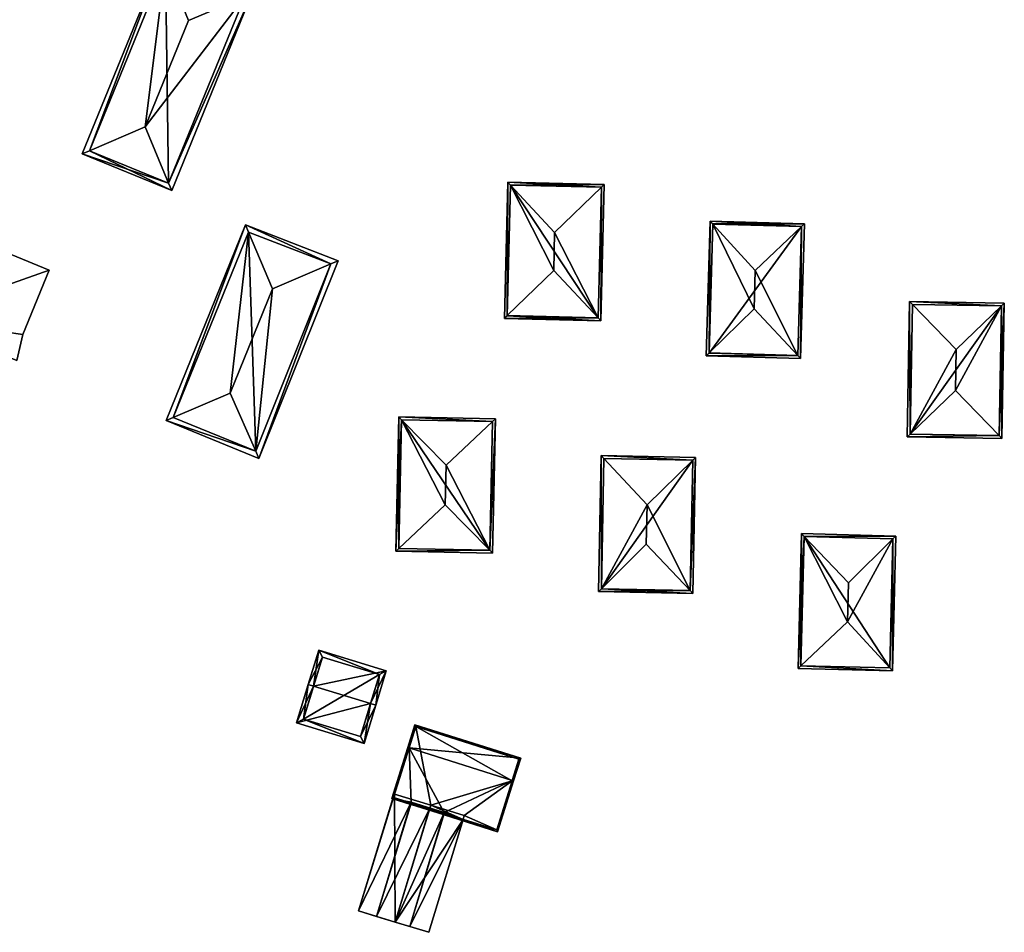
# Model space of a CAD drawing. Header units: inches. Extents: x 2528110 to 2532513, y 1151075 to 1152012.
# Tile 45 of 99: x 2530925 to 2531102, y 1151673 to 1151837. Entities that reach past the tile are written whole.
import ezdxf

# ---------------------------------------------------------------- set-up
doc = ezdxf.new("R2010")
doc.units = ezdxf.units.IN
doc.header["$MEASUREMENT"] = 0
doc.layers.add('Gebaeude Einzelhaus', color=10, linetype='Continuous')
doc.layers.add('Treibhaus', color=10, linetype='Continuous')

msp = doc.modelspace()

# ---------------------------------------------------------------- meshes
at = {"layer": 'Gebaeude Einzelhaus'}
mesh = msp.add_polyface(dxfattribs=at)
corners = [(2530951.391, 1151807.747, 400.163), (2530966.376, 1151841.86, 399.796), (2530965.07, 1151841.304, 400.163), (2530951.936, 1151806.436, 399.796), (2530947.18, 1151817.873, 402.996), (2530954.98, 1151837.009, 402.996), (2530935.821, 1151813.005, 399.796), (2530937.13, 1151813.566, 400.165), (2530950.261, 1151848.429, 399.797), (2530950.805, 1151847.113, 400.165), (2530937.125, 1151813.554, 400.16), (2530951.388, 1151807.74, 400.16), (2530950.81, 1151847.125, 400.16), (2530965.073, 1151841.311, 400.16), (2530950.81, 1151847.125, 383.452), (2530965.073, 1151841.311, 383.452), (2530937.125, 1151813.554, 383.452), (2530951.388, 1151807.74, 383.452)]
mesh.append_faces([[corners[k] for k in face] for face in [(7, 10, 6), (9, 7, 8), (12, 9, 8), (8, 7, 6), (0, 2, 1), (1, 2, 13), (13, 12, 1), (1, 12, 8), (11, 0, 3), (10, 11, 3), (6, 10, 3), (3, 0, 1), (9, 4, 5), (9, 7, 4), (9, 8, 7), (7, 8, 6), (2, 9, 5), (2, 8, 9), (2, 1, 8), (7, 0, 4), (7, 6, 0), (0, 6, 3), (0, 2, 4), (4, 2, 5), (3, 1, 0), (0, 1, 2)]], dxfattribs={"color": 13})
mesh.append_faces([[corners[k] for k in face] for face in [(14, 17, 16), (15, 17, 14), (2, 17, 15), (0, 17, 2), (11, 17, 0), (2, 15, 13), (16, 17, 10), (10, 17, 11), (14, 16, 7), (7, 16, 10), (9, 14, 7), (12, 14, 9), (15, 14, 13), (13, 14, 12)]], dxfattribs={"color": 41})
mesh = msp.add_polyface(dxfattribs=at)
corners = [(2531029.239, 1151806.995, 399.114), (2531029.751, 1151807.488, 398.951), (2531012.385, 1151807.911, 398.951), (2531012.873, 1151807.389, 399.115), (2531020.825, 1151798.888, 401.796), (2531029.153, 1151782.981, 398.951), (2531028.665, 1151783.499, 399.114), (2531020.656, 1151792.008, 401.796), (2531012.299, 1151783.903, 399.116), (2531011.786, 1151783.405, 398.951), (2531029.239, 1151807, 399.112), (2531012.873, 1151807.399, 399.112), (2531012.873, 1151807.39, 399.115), (2531012.299, 1151783.893, 399.112), (2531028.665, 1151783.494, 399.113), (2531012.873, 1151807.399, 384.753), (2531029.239, 1151807, 384.752), (2531012.299, 1151783.893, 384.752), (2531028.665, 1151783.494, 384.752)]
mesh.append_faces([[corners[k] for k in face] for face in [(5, 14, 6), (9, 8, 13), (9, 13, 5), (5, 13, 14), (12, 8, 2), (11, 12, 2), (2, 8, 9), (10, 1, 0), (5, 0, 1), (5, 6, 0), (1, 11, 2), (1, 10, 11), (9, 6, 8), (8, 6, 7), (9, 5, 6), (3, 7, 4), (3, 8, 7), (3, 2, 8), (8, 2, 9), (6, 4, 7), (6, 0, 4), (6, 5, 0), (0, 5, 1), (0, 3, 4), (0, 2, 3), (0, 1, 2)]], dxfattribs={"color": 13})
mesh.append_faces([[corners[k] for k in face] for face in [(15, 18, 17), (16, 18, 15), (0, 18, 16), (0, 6, 18), (6, 14, 18), (10, 0, 16), (14, 13, 18), (18, 13, 17), (13, 8, 17), (12, 17, 8), (12, 15, 17), (12, 11, 15), (11, 10, 15), (15, 10, 16)]], dxfattribs={"color": 41})
mesh = msp.add_polyface(dxfattribs=at)
corners = [(2530905.294, 1151783.365, 398.323), (2530924.102, 1151775.815, 398.323), (2530925.142, 1151780.54, 398.323), (2530929.908, 1151792.091, 398.323), (2530900.476, 1151804.206, 398.324), (2530898.995, 1151786.846, 398.323), (2530895.757, 1151792.914, 398.323), (2530893.353, 1151789.082, 398.323), (2530900.476, 1151804.206, 383.466), (2530929.908, 1151792.091, 383.466), (2530895.757, 1151792.914, 383.466), (2530893.353, 1151789.082, 383.466), (2530898.995, 1151786.846, 383.466), (2530905.294, 1151783.365, 383.466), (2530924.102, 1151775.815, 383.466), (2530925.142, 1151780.54, 383.466)]
mesh.append_faces([[corners[k] for k in face] for face in [(5, 6, 7), (0, 4, 5), (5, 4, 6), (0, 3, 4), (0, 2, 3), (0, 1, 2)]], dxfattribs={"color": 13})
mesh.append_faces([[corners[k] for k in face] for face in [(13, 15, 14), (13, 9, 15), (12, 8, 13), (13, 8, 9), (11, 10, 12), (12, 10, 8), (2, 1, 15), (15, 1, 14), (3, 2, 9), (9, 2, 15), (1, 0, 14), (14, 0, 13), (0, 5, 13), (13, 5, 12), (5, 7, 12), (12, 7, 11), (7, 6, 11), (11, 6, 10), (6, 4, 10), (10, 4, 8), (4, 3, 8), (8, 3, 9)]], dxfattribs={"color": 41})
mesh = msp.add_polyface(dxfattribs=at)
corners = [(2531048.779, 1151800.901, 399.189), (2531048.086, 1151776.695, 399.189), (2531048.6, 1151777.197, 399.345), (2531049.264, 1151800.37, 399.345), (2531056.711, 1151785.113, 401.796), (2531056.909, 1151792.004, 401.796), (2531065.266, 1151799.927, 399.34), (2531065.78, 1151800.414, 399.189), (2531064.603, 1151776.723, 399.339), (2531065.088, 1151776.209, 399.189), (2531065.266, 1151799.929, 399.339), (2531049.265, 1151800.388, 399.339), (2531048.6, 1151777.181, 399.34), (2531049.265, 1151800.388, 384.853), (2531065.266, 1151799.929, 384.853), (2531048.6, 1151777.181, 384.853), (2531064.603, 1151776.723, 384.853)]
mesh.append_faces([[corners[k] for k in face] for face in [(10, 7, 6), (8, 6, 9), (9, 6, 7), (1, 2, 12), (1, 8, 9), (1, 12, 8), (0, 11, 3), (7, 11, 0), (7, 10, 11), (0, 2, 1), (0, 3, 2), (8, 5, 4), (8, 6, 5), (8, 9, 6), (6, 9, 7), (2, 8, 4), (2, 1, 8), (8, 1, 9), (6, 3, 5), (7, 0, 6), (6, 0, 3), (3, 4, 5), (0, 2, 3), (3, 2, 4), (0, 1, 2)]], dxfattribs={"color": 13})
mesh.append_faces([[corners[k] for k in face] for face in [(14, 16, 15), (14, 15, 13), (8, 16, 6), (6, 16, 14), (10, 6, 14), (8, 15, 16), (8, 12, 15), (12, 2, 15), (2, 3, 15), (15, 3, 13), (3, 11, 13), (11, 10, 13), (13, 10, 14)]], dxfattribs={"color": 41})
mesh = msp.add_polyface(dxfattribs=at)
corners = [(2530967.052, 1151759.518, 397.902), (2530950.926, 1151765.041, 397.781), (2530967.63, 1151758.201, 397.517), (2530952.232, 1151765.599, 398.14), (2530962.466, 1151769.971, 400.955), (2530965.213, 1151800.214, 397.797), (2530965.763, 1151798.912, 398.154), (2530970.064, 1151788.735, 400.955), (2530980.556, 1151793.206, 397.949), (2530981.876, 1151793.768, 397.571), (2530952.228, 1151765.589, 398.136), (2530980.571, 1151793.2, 397.943), (2530967.076, 1151759.508, 397.892), (2530965.769, 1151798.927, 398.148), (2530980.571, 1151793.2, 381.554), (2530965.769, 1151798.927, 381.554), (2530952.228, 1151765.589, 381.554), (2530967.076, 1151759.508, 381.554)]
mesh.append_faces([[corners[k] for k in face] for face in [(6, 3, 5), (13, 6, 5), (8, 13, 5), (11, 8, 9), (9, 8, 5), (0, 12, 2), (2, 12, 11), (2, 11, 9), (10, 0, 1), (3, 10, 1), (5, 3, 1), (1, 0, 2), (8, 6, 7), (8, 5, 6), (8, 9, 5), (8, 2, 9), (7, 0, 8), (8, 0, 2), (7, 4, 0), (6, 4, 7), (5, 3, 6), (6, 3, 4), (5, 1, 3), (3, 0, 4), (3, 1, 0), (0, 1, 2)]], dxfattribs={"color": 13})
mesh.append_faces([[corners[k] for k in face] for face in [(15, 17, 16), (14, 17, 15), (12, 17, 14), (12, 14, 11), (16, 17, 0), (0, 17, 12), (10, 16, 0), (15, 16, 3), (3, 16, 10), (6, 15, 3), (13, 15, 6), (14, 15, 8), (8, 15, 13), (11, 14, 8)]], dxfattribs={"color": 41})
mesh = msp.add_polyface(dxfattribs=at)
corners = [(2531084.766, 1151762.618, 399.142), (2531084.69, 1151786.448, 398.981), (2531084.254, 1151762.126, 398.981), (2531085.183, 1151785.939, 399.142), (2531093.053, 1151777.815, 401.706), (2531092.921, 1151770.454, 401.706), (2531101.212, 1151785.651, 399.142), (2531101.724, 1151786.143, 398.981), (2531100.795, 1151762.33, 399.141), (2531101.288, 1151761.821, 398.981), (2531085.181, 1151785.939, 399.141), (2531084.763, 1151762.618, 399.141), (2531101.215, 1151785.651, 399.141), (2531101.215, 1151785.651, 384.12), (2531085.181, 1151785.939, 384.12), (2531084.763, 1151762.618, 384.12), (2531100.796, 1151762.33, 384.12)]
mesh.append_faces([[corners[k] for k in face] for face in [(12, 6, 7), (9, 12, 7), (9, 8, 12), (11, 0, 2), (2, 8, 9), (2, 0, 8), (1, 3, 10), (7, 6, 1), (1, 6, 3), (1, 11, 2), (1, 10, 11), (8, 6, 5), (5, 6, 4), (8, 7, 6), (8, 9, 7), (0, 8, 5), (0, 2, 8), (8, 2, 9), (6, 3, 4), (6, 1, 3), (6, 7, 1), (3, 0, 4), (4, 0, 5), (3, 1, 0), (0, 1, 2)]], dxfattribs={"color": 13})
mesh.append_faces([[corners[k] for k in face] for face in [(13, 16, 15), (13, 15, 14), (12, 16, 13), (12, 8, 16), (8, 0, 16), (16, 0, 15), (0, 11, 15), (11, 10, 15), (15, 10, 14), (10, 3, 14), (3, 6, 14), (14, 6, 13), (6, 12, 13)]], dxfattribs={"color": 41})
mesh = msp.add_polyface(dxfattribs=at)
corners = [(2531009.668, 1151764.841, 396.542), (2531010.191, 1151765.33, 396.392), (2530992.805, 1151765.705, 396.392), (2530993.304, 1151765.194, 396.542), (2531001.298, 1151757.009, 398.946), (2531009.168, 1151741.708, 396.542), (2531009.67, 1151741.196, 396.392), (2531001.144, 1151749.894, 398.946), (2530992.804, 1151742.06, 396.542), (2530992.284, 1151741.571, 396.392), (2531009.181, 1151741.708, 396.539), (2531009.68, 1151764.841, 396.539), (2530993.294, 1151765.194, 396.539), (2530992.795, 1151742.06, 396.539), (2531009.68, 1151764.841, 382.273), (2530993.294, 1151765.194, 382.273), (2530992.795, 1151742.06, 382.272), (2531009.181, 1151741.708, 382.272)]
mesh.append_faces([[corners[k] for k in face] for face in [(6, 5, 10), (9, 13, 8), (8, 5, 9), (9, 5, 6), (3, 12, 2), (2, 12, 9), (9, 12, 13), (11, 0, 1), (6, 10, 1), (1, 10, 11), (0, 2, 1), (0, 3, 2), (8, 5, 7), (8, 9, 5), (5, 9, 6), (3, 7, 4), (3, 8, 7), (3, 2, 8), (8, 2, 9), (5, 4, 7), (5, 0, 4), (5, 1, 0), (5, 6, 1), (0, 3, 4), (0, 2, 3), (0, 1, 2)]], dxfattribs={"color": 13})
mesh.append_faces([[corners[k] for k in face] for face in [(15, 17, 16), (14, 17, 15), (11, 10, 14), (14, 10, 17), (10, 5, 17), (8, 16, 5), (5, 16, 17), (8, 13, 16), (13, 12, 16), (16, 12, 15), (12, 3, 15), (0, 15, 3), (0, 14, 15), (0, 11, 14)]], dxfattribs={"color": 41})
mesh = msp.add_polyface(dxfattribs=at)
corners = [(2531029.235, 1151734.808, 396.41), (2531029.209, 1151758.735, 396.255), (2531028.725, 1151734.303, 396.255), (2531029.699, 1151758.21, 396.41), (2531037.463, 1151749.886, 398.862), (2531037.323, 1151742.818, 398.862), (2531045.671, 1151757.901, 396.408), (2531046.181, 1151758.399, 396.255), (2531045.698, 1151733.966, 396.255), (2531045.208, 1151734.484, 396.407), (2531045.671, 1151757.909, 396.405), (2531029.699, 1151758.225, 396.405), (2531029.235, 1151734.793, 396.405), (2531045.208, 1151734.476, 396.405), (2531029.699, 1151758.225, 382.264), (2531045.671, 1151757.909, 382.264), (2531029.235, 1151734.793, 382.263), (2531045.208, 1151734.476, 382.263)]
mesh.append_faces([[corners[k] for k in face] for face in [(9, 6, 7), (7, 6, 10), (13, 9, 8), (12, 13, 8), (8, 9, 7), (0, 12, 2), (2, 12, 8), (3, 0, 1), (11, 3, 1), (10, 11, 1), (7, 10, 1), (1, 0, 2), (9, 4, 5), (9, 6, 4), (9, 7, 6), (9, 8, 7), (2, 9, 0), (0, 9, 5), (2, 8, 9), (6, 3, 4), (7, 1, 6), (6, 1, 3), (3, 0, 4), (4, 0, 5), (3, 1, 0), (0, 1, 2)]], dxfattribs={"color": 13})
mesh.append_faces([[corners[k] for k in face] for face in [(15, 17, 16), (15, 16, 14), (9, 17, 15), (9, 15, 6), (13, 17, 9), (6, 15, 10), (16, 17, 12), (12, 17, 13), (0, 16, 12), (14, 16, 3), (3, 16, 0), (11, 14, 3), (15, 14, 10), (10, 14, 11)]], dxfattribs={"color": 41})
mesh = msp.add_polyface(dxfattribs=at)
corners = [(2531065.132, 1151720.951, 396.301), (2531065.219, 1151744.704, 396.136), (2531064.615, 1151720.464, 396.136), (2531065.712, 1151744.191, 396.302), (2531073.518, 1151728.848, 398.981), (2531073.693, 1151735.888, 398.981), (2531082.211, 1151744.28, 396.136), (2531081.699, 1151743.775, 396.307), (2531081.606, 1151720.04, 396.136), (2531081.119, 1151720.57, 396.307), (2531065.706, 1151744.191, 396.3), (2531065.128, 1151720.951, 396.3), (2531081.699, 1151743.793, 396.301), (2531081.119, 1151720.553, 396.302), (2531081.699, 1151743.793, 382.102), (2531065.706, 1151744.191, 382.102), (2531065.128, 1151720.951, 382.102), (2531081.119, 1151720.553, 382.102)]
mesh.append_faces([[corners[k] for k in face] for face in [(6, 7, 12), (8, 13, 9), (8, 7, 6), (8, 9, 7), (2, 11, 0), (2, 0, 8), (8, 0, 13), (1, 3, 10), (3, 6, 12), (3, 1, 6), (1, 10, 2), (2, 10, 11), (9, 7, 4), (4, 7, 5), (9, 8, 7), (7, 8, 6), (0, 9, 4), (0, 8, 9), (0, 2, 8), (7, 3, 5), (7, 6, 3), (3, 6, 1), (3, 4, 5), (3, 0, 4), (3, 1, 0), (0, 1, 2)]], dxfattribs={"color": 13})
mesh.append_faces([[corners[k] for k in face] for face in [(15, 17, 16), (14, 17, 15), (7, 17, 14), (7, 9, 17), (9, 13, 17), (7, 14, 12), (13, 0, 17), (17, 0, 16), (0, 11, 16), (11, 10, 16), (16, 10, 15), (10, 3, 15), (3, 14, 15), (3, 12, 14)]], dxfattribs={"color": 41})
mesh = msp.add_polyface(dxfattribs=at)
corners = [(2530977.465, 1151717.296, 390.307), (2530976.509, 1151717.589, 390.307), (2530974.391, 1151710.689, 386.936), (2530987.7, 1151714.154, 390.307), (2530986.539, 1151706.96, 386.936), (2530988.656, 1151713.861, 390.307), (2530990.55, 1151720.03, 386.936), (2530978.401, 1151723.759, 386.936), (2530985.876, 1151708.21, 387.403), (2530975.641, 1151711.351, 387.403), (2530989.3, 1151719.368, 387.458), (2530979.064, 1151722.509, 387.459), (2530979.064, 1151722.509, 378.874), (2530989.3, 1151719.368, 378.874), (2530975.641, 1151711.351, 378.874), (2530985.876, 1151708.21, 378.874)]
mesh.append_faces([[corners[k] for k in face] for face in [(0, 9, 1), (11, 0, 1), (1, 9, 2), (10, 11, 7), (7, 11, 1), (6, 10, 7), (8, 3, 5), (5, 3, 10), (5, 10, 6), (9, 8, 4), (2, 9, 4), (4, 8, 5), (0, 7, 1), (3, 6, 0), (0, 6, 7), (3, 5, 6), (3, 4, 5), (0, 2, 3), (3, 2, 4), (0, 1, 2)]], dxfattribs={"color": 13})
mesh.append_faces([[corners[k] for k in face] for face in [(13, 15, 14), (13, 14, 12), (3, 15, 13), (8, 15, 3), (3, 13, 10), (14, 15, 9), (9, 15, 8), (12, 14, 0), (0, 14, 9), (11, 12, 0), (13, 12, 10), (10, 12, 11)]], dxfattribs={"color": 41})
mesh = msp.add_polyface(dxfattribs=at)
corners = [(2530994.632, 1151706.165, 387.226), (2531014.719, 1151704.328, 386.396), (2530995.669, 1151710.306, 386.396), (2531013.205, 1151700.335, 387.226), (2531013.443, 1151700.26, 387.226), (2530994.393, 1151706.24, 387.226), (2531010.569, 1151691.106, 385.567), (2531000.974, 1151694.53, 385.635), (2531000.976, 1151694.379, 385.61), (2530995.015, 1151696.4, 385.635), (2530995.017, 1151696.25, 385.61), (2530995.019, 1151695.987, 385.567), (2531000.899, 1151694.403, 385.61), (2531000.981, 1151694.115, 385.567), (2530991.519, 1151697.085, 385.567), (2530994.932, 1151696.276, 385.61), (2530994.788, 1151696.059, 385.567), (2531000.769, 1151694.182, 385.567), (2530995.833, 1151709.993, 386.445), (2530991.833, 1151697.249, 385.61), (2531010.405, 1151691.42, 385.61), (2531013.183, 1151700.264, 387.213), (2531014.405, 1151704.164, 386.445), (2531013.183, 1151700.264, 378.233), (2531014.405, 1151704.164, 378.233), (2530995.833, 1151709.993, 378.233), (2530992.021, 1151697.849, 378.233), (2530992.021, 1151697.849, 383.75), (2530991.833, 1151697.249, 383.747), (2531004.357, 1151693.318, 383.711), (2531010.405, 1151691.42, 378.233), (2531004.357, 1151693.318, 378.233), (2530998.337, 1151695.208, 383.698), (2531004.576, 1151694.041, 378.233), (2530998.538, 1151695.874, 378.233), (2530998.538, 1151695.871, 378.233)]
mesh.append_faces([[corners[k] for k in face] for face in [(3, 4, 21), (4, 22, 1), (1, 22, 18), (4, 3, 22), (6, 20, 4), (4, 20, 21), (6, 13, 20), (20, 13, 8), (17, 11, 12), (12, 11, 10), (5, 19, 14), (14, 19, 16), (16, 19, 15), (5, 0, 19), (1, 18, 2), (2, 18, 5), (5, 18, 0), (12, 11, 17), (9, 14, 15), (15, 14, 16), (9, 0, 14), (14, 0, 5), (3, 6, 4), (6, 8, 13), (12, 7, 11), (11, 7, 10), (10, 7, 9), (9, 7, 0), (0, 7, 3), (3, 7, 6), (6, 7, 8), (0, 2, 5), (4, 1, 3), (3, 1, 0), (0, 1, 2)]], dxfattribs={"color": 13})
mesh.append_faces([[corners[k] for k in face] for face in [(25, 34, 26), (34, 33, 35), (33, 30, 31), (24, 23, 25), (25, 23, 34), (34, 23, 33), (33, 23, 30), (21, 20, 23), (23, 20, 30), (32, 12, 10), (30, 29, 31), (30, 20, 29), (29, 20, 8), (15, 19, 28), (19, 27, 28), (19, 0, 27), (27, 0, 26), (26, 0, 25), (25, 0, 18), (18, 22, 25), (25, 22, 24), (22, 23, 24), (22, 3, 23), (3, 21, 23)]], dxfattribs={"color": 41})
at = {"layer": 'Treibhaus'}
mesh = msp.add_polyface(dxfattribs=at)
corners = [(2530994.768, 1151674.055, 385.635), (2531000.974, 1151694.53, 385.635), (2531000.899, 1151694.403, 385.61), (2530992.163, 1151674.845, 383.698), (2530998.337, 1151695.208, 383.698), (2530998.201, 1151673.014, 383.711), (2531004.357, 1151693.318, 383.711), (2531000.976, 1151694.379, 385.61), (2530994.932, 1151696.276, 385.61), (2530985.559, 1151676.848, 383.698), (2530988.791, 1151675.868, 385.635), (2530991.833, 1151697.249, 383.747), (2530991.934, 1151697.875, 383.698), (2530995.015, 1151696.4, 385.635), (2530992.021, 1151697.849, 383.75), (2530995.017, 1151696.25, 385.61), (2530998.201, 1151673.014, 378.233), (2530992.163, 1151674.845, 378.233), (2531004.357, 1151693.318, 378.233), (2530998.538, 1151695.871, 378.233), (2531004.576, 1151694.041, 378.233), (2530992.021, 1151697.849, 378.233), (2530991.934, 1151697.875, 378.233), (2530985.559, 1151676.848, 378.233), (2530998.538, 1151695.874, 378.233)]
mesh.append_faces([[corners[k] for k in face] for face in [(10, 15, 13), (10, 4, 15), (10, 3, 4), (12, 11, 14), (8, 10, 13), (12, 9, 11), (11, 9, 8), (8, 9, 10), (0, 7, 1), (0, 6, 7), (0, 5, 6), (0, 2, 3), (3, 2, 4), (0, 1, 2)]], dxfattribs={"color": 13})
mesh.append_faces([[corners[k] for k in face] for face in [(21, 23, 22), (21, 17, 23), (21, 19, 17), (21, 24, 19), (10, 9, 3), (3, 9, 17), (17, 9, 23), (9, 12, 23), (23, 12, 22), (22, 12, 21), (21, 12, 14), (17, 18, 16), (17, 19, 18), (18, 19, 20), (16, 18, 5), (5, 18, 6), (0, 3, 5), (5, 3, 16), (16, 3, 17)]], dxfattribs={"color": 41})

doc.saveas('drawing.dxf')
